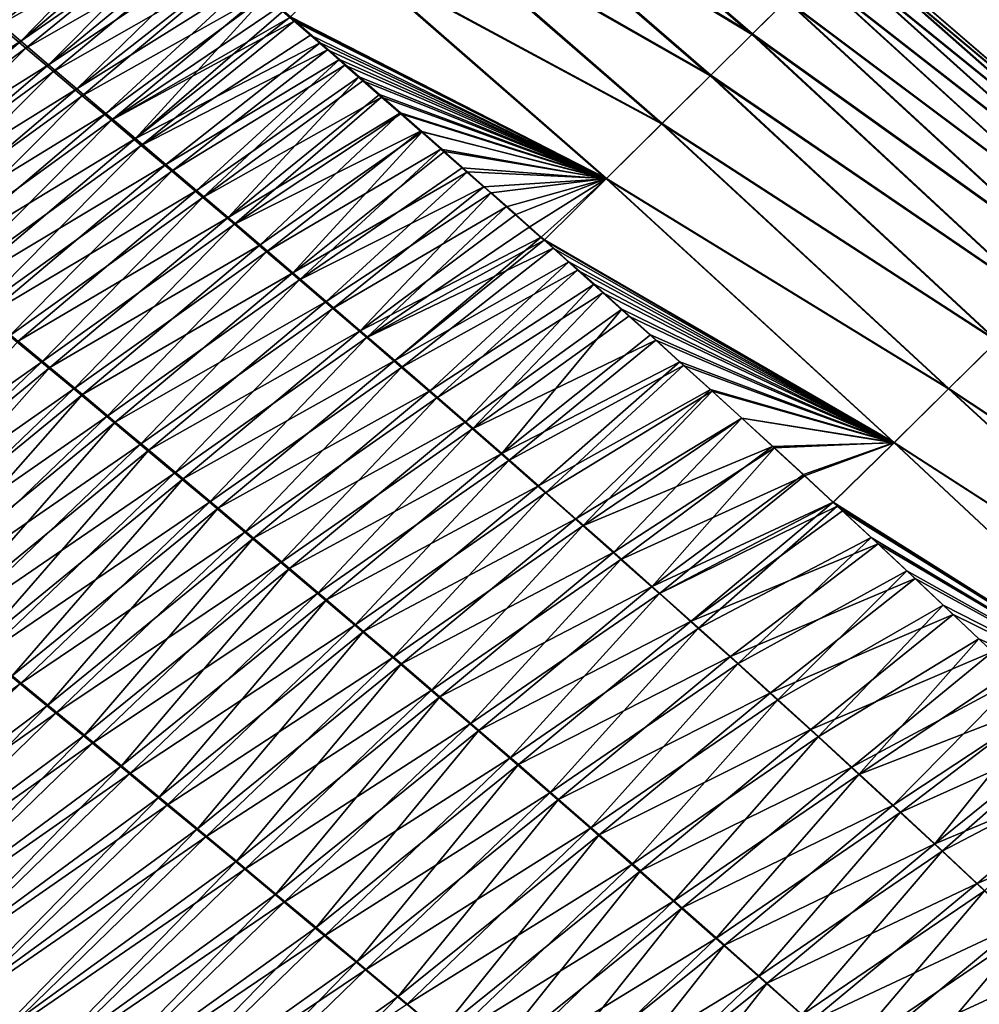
# Model space of a CAD drawing. Header units: metres. Extents: x -42 to 163, y -93 to 90.
# Tile 100 of 232: x 72.38 to 77.83, y -38.64 to -33.03. Entities that reach past the tile are written whole.
import ezdxf

# ---------------------------------------------------------------- set-up
doc = ezdxf.new("R2010")
doc.units = ezdxf.units.M
doc.layers.add('solid_500770_SW0001', color=7, linetype='CONTINUOUS')

msp = doc.modelspace()

# ---------------------------------------------------------------- linework, layer by layer
at = {"layer": 'solid_500770_SW0001'}
for points in [[(76.540092, -33.11866, -5.67405), (74.847198, -32.093609, -6.518598), (75.080879, -31.860708, -5.473332)], [(76.544174, -33.11459, 5.652946), (75.086052, -31.855543, 5.447263), (74.852394, -32.088417, 6.497622)], [(76.735359, -32.924694, -4.568321), (76.540092, -33.11866, -5.67405), (75.080879, -31.860708, -5.473332)], [(76.544174, -33.11459, 5.652946), (76.739166, -32.920906, 4.541976), (75.086052, -31.855543, 5.447263)], [(76.303719, -33.353363, -6.760205), (74.574158, -32.365673, -7.541113), (74.847198, -32.093609, -6.518598)], [(76.307579, -33.349518, 6.74419), (74.852394, -32.088417, 6.497622), (74.578918, -32.360924, 7.524781)], [(76.540092, -33.11866, -5.67405), (76.303719, -33.353363, -6.760205), (74.847198, -32.093609, -6.518598)], [(76.307579, -33.349518, 6.74419), (76.544174, -33.11459, 5.652946), (74.852394, -32.088417, 6.497622)], [(73.151825, -32.363026, -9.344139), (72.256966, -33.065948, -11.092227), (72.105354, -32.938511, -11.061831)], [(72.230705, -33.026611, 11.066663), (72.38427, -33.157475, 11.100199), (73.161102, -32.359577, 9.329324)], [(73.151825, -32.363026, -9.344139), (73.289993, -32.482124, -9.371716), (72.256966, -33.065948, -11.092227)], [(72.38427, -33.157475, 11.100199), (73.241562, -32.429676, 9.346377), (73.161102, -32.359577, 9.329324)], [(76.027428, -33.627575, -7.8238), (74.26297, -32.675667, -8.537863), (74.574158, -32.365673, -7.541113)], [(76.030624, -33.624386, 7.812416), (74.578918, -32.360924, 7.524781), (74.267067, -32.671585, 8.525677)], [(76.303719, -33.353363, -6.760205), (76.027428, -33.627575, -7.8238), (74.574158, -32.365673, -7.541113)], [(76.030624, -33.624386, 7.812416), (76.307579, -33.349518, 6.74419), (74.578918, -32.360924, 7.524781)], [(72.38427, -33.157475, 11.100199), (73.324562, -32.501949, 9.364159), (73.241562, -32.429676, 9.346377)], [(73.289993, -32.482124, -9.371716), (72.412193, -33.196472, -11.124292), (72.256966, -33.065948, -11.092227)], [(73.289993, -32.482124, -9.371716), (73.43766, -32.609554, -9.402103), (72.412193, -33.196472, -11.124292)], [(72.38427, -33.157475, 11.100199), (72.541611, -33.291336, 11.135146), (73.324562, -32.501949, 9.364159)], [(72.541611, -33.291336, 11.135146), (73.41008, -32.576408, 9.382712), (73.324562, -32.501949, 9.364159)], [(72.541611, -33.291336, 11.135146), (73.498169, -32.653072, 9.402001), (73.41008, -32.576408, 9.382712)], [(78.735344, -34.070965, -1.730806), (76.998444, -32.663273, -2.310911), (77.065147, -32.596966, -1.166965)], [(78.737419, -34.068874, 1.696925), (77.066833, -32.595268, 1.131027), (77.001213, -32.660503, 2.276913)], [(78.776733, -34.029961, -0.589436), (77.065147, -32.596966, -1.166965), (77.088081, -32.574158, -0.018293)], [(78.776733, -34.029961, -0.589436), (78.735344, -34.070965, -1.730806), (77.065147, -32.596966, -1.166965)], [(78.777534, -34.029152, 0.554312), (77.088081, -32.574158, -0.018293), (77.066833, -32.595268, 1.131027)], [(78.737419, -34.068874, 1.696925), (78.777534, -34.029152, 0.554312), (77.066833, -32.595268, 1.131027)], [(78.777534, -34.029152, 0.554312), (78.776733, -34.029961, -0.589436), (77.088081, -32.574158, -0.018293)], [(73.43766, -32.609554, -9.402103), (72.571022, -33.330097, -11.158016), (72.412193, -33.196472, -11.124292)], [(72.541611, -33.291336, 11.135146), (72.70269, -33.428238, 11.171543), (73.498169, -32.653072, 9.402001)], [(73.43766, -32.609554, -9.402103), (73.594406, -32.744926, -9.435224), (72.571022, -33.330097, -11.158016)], [(72.70269, -33.428238, 11.171543), (73.588951, -32.732063, 9.4221), (73.498169, -32.653072, 9.402001)], [(75.712395, -33.94006, -8.861853), (73.914703, -33.022148, -9.505776), (74.26297, -32.675667, -8.537863)], [(75.714737, -33.937725, 8.854581), (74.267067, -32.671585, 8.525677), (73.917755, -33.018356, 9.496984)], [(76.027428, -33.627575, -7.8238), (75.712395, -33.94006, -8.861853), (74.26297, -32.675667, -8.537863)], [(75.714737, -33.937725, 8.854581), (76.030624, -33.624386, 7.812416), (74.267067, -32.671585, 8.525677)], [(78.653694, -34.151794, -2.866284), (76.888374, -32.772655, -3.446054), (76.998444, -32.663273, -2.310911)], [(78.656509, -34.148991, 2.834874), (77.001213, -32.660503, 2.276913), (76.891747, -32.769295, 3.415264)], [(78.735344, -34.070965, -1.730806), (78.653694, -34.151794, -2.866284), (76.998444, -32.663273, -2.310911)], [(78.656509, -34.148991, 2.834874), (78.737419, -34.068874, 1.696925), (77.001213, -32.660503, 2.276913)], [(73.594406, -32.744926, -9.435224), (72.733444, -33.466846, -11.193388), (72.571022, -33.330097, -11.158016)], [(72.70269, -33.428238, 11.171543), (73.682549, -32.813541, 9.443116), (73.588951, -32.732063, 9.4221)], [(73.594406, -32.744926, -9.435224), (73.76107, -32.889088, -9.471493), (72.733444, -33.466846, -11.193388)], [(72.70269, -33.428238, 11.171543), (72.867477, -33.568222, 11.209433), (73.682549, -32.813541, 9.443116)], [(72.867477, -33.568222, 11.209433), (73.779007, -32.897526, 9.465025), (73.682549, -32.813541, 9.443116)], [(78.53215, -34.272095, -3.992358), (76.735359, -32.924694, -4.568321), (76.888374, -32.772655, -3.446054)], [(78.535378, -34.26889, 3.964607), (76.891747, -32.769295, 3.415264), (76.739166, -32.920906, 4.541976)], [(78.653694, -34.151794, -2.866284), (78.53215, -34.272095, -3.992358), (76.888374, -32.772655, -3.446054)], [(78.535378, -34.26889, 3.964607), (78.656509, -34.148991, 2.834874), (76.891747, -32.769295, 3.415264)], [(73.76107, -32.889088, -9.471493), (72.899445, -33.606747, -11.230421), (72.733444, -33.466846, -11.193388)], [(72.867477, -33.568222, 11.209433), (73.035927, -33.711327, 11.248863), (73.779007, -32.897526, 9.465025)], [(73.76107, -32.889088, -9.471493), (73.848251, -32.964561, -9.490833), (72.899445, -33.606747, -11.230421)], [(73.035927, -33.711327, 11.248863), (73.87841, -32.984081, 9.487857), (73.779007, -32.897526, 9.465025)], [(78.371078, -34.431458, -5.105582), (76.540092, -33.11866, -5.67405), (76.735359, -32.924694, -4.568321)], [(78.374626, -34.427933, 5.082575), (76.739166, -32.920906, 4.541976), (76.544174, -33.11459, 5.652946)], [(78.53215, -34.272095, -3.992358), (78.371078, -34.431458, -5.105582), (76.735359, -32.924694, -4.568321)], [(78.374626, -34.427933, 5.082575), (78.535378, -34.26889, 3.964607), (76.739166, -32.920906, 4.541976)], [(73.848251, -32.964561, -9.490833), (73.914703, -33.022148, -9.505776), (72.899445, -33.606747, -11.230421)], [(73.035927, -33.711327, 11.248863), (73.917755, -33.018356, 9.496984), (73.87841, -32.984081, 9.487857)], [(71.214531, -33.898602, 12.682068), (72.38427, -33.157475, 11.100199), (72.230705, -33.026611, 11.066663)], [(73.914703, -33.022148, -9.505776), (73.938255, -33.042572, -9.51112), (72.899445, -33.606747, -11.230421)], [(73.938255, -33.042572, -9.51112), (73.068977, -33.749825, -11.269152), (72.899445, -33.606747, -11.230421)], [(73.035927, -33.711327, 11.248863), (74.086571, -33.1656, 9.536763), (73.917755, -33.018356, 9.496984)], [(73.938255, -33.042572, -9.51112), (74.031265, -33.123318, -9.532451), (73.068977, -33.749825, -11.269152)], [(75.712395, -33.94006, -8.861853), (73.938255, -33.042572, -9.51112), (73.914703, -33.022148, -9.505776)], [(75.714737, -33.937725, 8.854581), (73.917755, -33.018356, 9.496984), (74.086571, -33.1656, 9.536763)], [(75.712395, -33.94006, -8.861853), (74.031265, -33.123318, -9.532451), (73.938255, -33.042572, -9.51112)], [(72.256966, -33.065948, -11.092227), (72.412193, -33.196472, -11.124292), (71.317039, -34.002998, -12.722619)], [(71.214531, -33.898602, 12.682068), (71.367905, -34.027195, 12.716446), (72.38427, -33.157475, 11.100199)], [(71.367905, -34.027195, 12.716446), (72.541611, -33.291336, 11.135146), (72.38427, -33.157475, 11.100199)], [(74.031265, -33.123318, -9.532451), (74.127258, -33.206722, -9.554757), (73.068977, -33.749825, -11.269152)], [(75.712395, -33.94006, -8.861853), (74.127258, -33.206722, -9.554757), (74.031265, -33.123318, -9.532451)], [(78.171265, -34.629047, -6.203092), (76.303719, -33.353363, -6.760205), (76.540092, -33.11866, -5.67405)], [(78.174835, -34.625488, 6.18523), (76.544174, -33.11459, 5.652946), (76.307579, -33.349518, 6.74419)], [(78.371078, -34.431458, -5.105582), (78.171265, -34.629047, -6.203092), (76.540092, -33.11866, -5.67405)], [(78.174835, -34.625488, 6.18523), (78.374626, -34.427933, 5.082575), (76.544174, -33.11459, 5.652946)], [(72.412193, -33.196472, -11.124292), (71.474892, -34.133308, -12.756686), (71.317039, -34.002998, -12.722619)], [(72.412193, -33.196472, -11.124292), (72.571022, -33.330097, -11.158016), (71.474892, -34.133308, -12.756686)], [(73.035927, -33.711327, 11.248863), (73.207993, -33.857586, 11.289885), (74.086571, -33.1656, 9.536763)], [(74.127258, -33.206722, -9.554757), (73.24202, -33.896118, -11.309612), (73.068977, -33.749825, -11.269152)], [(73.207993, -33.857586, 11.289885), (74.195473, -33.260662, 9.56284), (74.086571, -33.1656, 9.536763)], [(74.127258, -33.206722, -9.554757), (74.226395, -33.292973, -9.578146), (73.24202, -33.896118, -11.309612)], [(74.195473, -33.260662, 9.56284), (75.714737, -33.937725, 8.854581), (74.086571, -33.1656, 9.536763)], [(75.712395, -33.94006, -8.861853), (74.226395, -33.292973, -9.578146), (74.127258, -33.206722, -9.554757)], [(73.207993, -33.857586, 11.289885), (73.383652, -34.007046, 11.332545), (74.195473, -33.260662, 9.56284)], [(73.383652, -34.007046, 11.332545), (74.307762, -33.358807, 9.590145), (74.195473, -33.260662, 9.56284)], [(74.195473, -33.260662, 9.56284), (74.307762, -33.358807, 9.590145), (75.714737, -33.937725, 8.854581)], [(71.367905, -34.027195, 12.716446), (71.525246, -34.158787, 12.752224), (72.541611, -33.291336, 11.135146)], [(71.525246, -34.158787, 12.752224), (72.70269, -33.428238, 11.171543), (72.541611, -33.291336, 11.135146)], [(74.226395, -33.292973, -9.578146), (73.418549, -34.045654, -11.35184), (73.24202, -33.896118, -11.309612)], [(74.226395, -33.292973, -9.578146), (74.32885, -33.382275, -9.602745), (73.418549, -34.045654, -11.35184)], [(75.712395, -33.94006, -8.861853), (74.32885, -33.382275, -9.602745), (74.226395, -33.292973, -9.578146)], [(72.571022, -33.330097, -11.158016), (71.636543, -34.266777, -12.792374), (71.474892, -34.133308, -12.756686)], [(72.571022, -33.330097, -11.158016), (72.733444, -33.466846, -11.193388), (71.636543, -34.266777, -12.792374)], [(73.383652, -34.007046, 11.332545), (73.562843, -34.159737, 11.376896), (74.307762, -33.358807, 9.590145)], [(74.32885, -33.382275, -9.602745), (74.434731, -33.474663, -9.628498), (73.418549, -34.045654, -11.35184)], [(73.562843, -34.159737, 11.376896), (74.423576, -33.460232, 9.618819), (74.307762, -33.358807, 9.590145)], [(74.307762, -33.358807, 9.590145), (74.423576, -33.460232, 9.618819), (75.714737, -33.937725, 8.854581)], [(75.712395, -33.94006, -8.861853), (74.434731, -33.474663, -9.628498), (74.32885, -33.382275, -9.602745)], [(77.933678, -34.863827, -7.282332), (76.027428, -33.627575, -7.8238), (76.303719, -33.353363, -6.760205)], [(77.93679, -34.860722, 7.269318), (76.307579, -33.349518, 6.74419), (76.030624, -33.624386, 7.812416)], [(78.171265, -34.629047, -6.203092), (77.933678, -34.863827, -7.282332), (76.303719, -33.353363, -6.760205)], [(77.93679, -34.860722, 7.269318), (78.174835, -34.625488, 6.18523), (76.307579, -33.349518, 6.74419)], [(71.525246, -34.158787, 12.752224), (71.686501, -34.293411, 12.789423), (72.70269, -33.428238, 11.171543)], [(71.686501, -34.293411, 12.789423), (72.867477, -33.568222, 11.209433), (72.70269, -33.428238, 11.171543)], [(72.733444, -33.466846, -11.193388), (71.801979, -34.403412, -12.829667), (71.636543, -34.266777, -12.792374)], [(72.733444, -33.466846, -11.193388), (72.899445, -33.606747, -11.230421), (71.801979, -34.403412, -12.829667)], [(74.434731, -33.474663, -9.628498), (73.598518, -34.198467, -11.395868), (73.418549, -34.045654, -11.35184)], [(73.562843, -34.159737, 11.376896), (74.542961, -33.564884, 9.64876), (74.423576, -33.460232, 9.618819)], [(74.434731, -33.474663, -9.628498), (74.54406, -33.570194, -9.655477), (73.598518, -34.198467, -11.395868)], [(74.423576, -33.460232, 9.618819), (74.542961, -33.564884, 9.64876), (75.714737, -33.937725, 8.854581)], [(75.712395, -33.94006, -8.861853), (74.54406, -33.570194, -9.655477), (74.434731, -33.474663, -9.628498)], [(71.686501, -34.293411, 12.789423), (71.851631, -34.431099, 12.828067), (72.867477, -33.568222, 11.209433)], [(71.851631, -34.431099, 12.828067), (73.035927, -33.711327, 11.248863), (72.867477, -33.568222, 11.209433)], [(73.562843, -34.159737, 11.376896), (73.745537, -34.315708, 11.422986), (74.542961, -33.564884, 9.64876)], [(74.54406, -33.570194, -9.655477), (74.656853, -33.668987, -9.683839), (73.598518, -34.198467, -11.395868)], [(73.745537, -34.315708, 11.422986), (74.666061, -33.672974, 9.680123), (74.542961, -33.564884, 9.64876)], [(74.542961, -33.564884, 9.64876), (74.666061, -33.672974, 9.680123), (75.714737, -33.937725, 8.854581)], [(75.712395, -33.94006, -8.861853), (74.656853, -33.668987, -9.683839), (74.54406, -33.570194, -9.655477)], [(72.899445, -33.606747, -11.230421), (71.971176, -34.543243, -12.868576), (71.801979, -34.403412, -12.829667)], [(72.899445, -33.606747, -11.230421), (73.068977, -33.749825, -11.269152), (71.971176, -34.543243, -12.868576)], [(77.659309, -35.134739, -8.34075), (75.712395, -33.94006, -8.861853), (76.027428, -33.627575, -7.8238)], [(77.661644, -35.132412, 8.33215), (76.030624, -33.624386, 7.812416), (75.714737, -33.937725, 8.854581)], [(77.933678, -34.863827, -7.282332), (77.659309, -35.134739, -8.34075), (76.027428, -33.627575, -7.8238)], [(77.661644, -35.132412, 8.33215), (77.93679, -34.860722, 7.269318), (76.030624, -33.624386, 7.812416)], [(71.851631, -34.431099, 12.828067), (72.020599, -34.571888, 12.86818), (73.035927, -33.711327, 11.248863)], [(72.020599, -34.571888, 12.86818), (73.207993, -33.857586, 11.289885), (73.035927, -33.711327, 11.248863)], [(74.656853, -33.668987, -9.683839), (73.781906, -34.354591, -11.441732), (73.598518, -34.198467, -11.395868)], [(73.745537, -34.315708, 11.422986), (73.931694, -34.474987, 11.470864), (74.666061, -33.672974, 9.680123)], [(74.656853, -33.668987, -9.683839), (74.773186, -33.771103, -9.713613), (73.781906, -34.354591, -11.441732)], [(73.931694, -34.474987, 11.470864), (74.79306, -33.784771, 9.713124), (74.666061, -33.672974, 9.680123)], [(75.712395, -33.94006, -8.861853), (74.773186, -33.771103, -9.713613), (74.656853, -33.668987, -9.683839)], [(74.666061, -33.672974, 9.680123), (74.79306, -33.784771, 9.713124), (75.714737, -33.937725, 8.854581)], [(73.068977, -33.749825, -11.269152), (72.144104, -34.686291, -12.909114), (71.971176, -34.543243, -12.868576)], [(73.068977, -33.749825, -11.269152), (73.24202, -33.896118, -11.309612), (72.144104, -34.686291, -12.909114)], [(74.773186, -33.771103, -9.713613), (73.968674, -34.514053, -11.489468), (73.781906, -34.354591, -11.441732)], [(74.773186, -33.771103, -9.713613), (74.893173, -33.876602, -9.744769), (73.968674, -34.514053, -11.489468)], [(75.712395, -33.94006, -8.861853), (74.893173, -33.876602, -9.744769), (74.773186, -33.771103, -9.713613)], [(73.931694, -34.474987, 11.470864), (74.924019, -33.900272, 9.747688), (74.79306, -33.784771, 9.713124)], [(74.79306, -33.784771, 9.713124), (74.924019, -33.900272, 9.747688), (75.714737, -33.937725, 8.854581)], [(72.020599, -34.571888, 12.86818), (72.193359, -34.715805, 12.909793), (73.207993, -33.857586, 11.289885)], [(72.193359, -34.715805, 12.909793), (73.383652, -34.007046, 11.332545), (73.207993, -33.857586, 11.289885)], [(74.893173, -33.876602, -9.744769), (75.016846, -33.985638, -9.777489), (73.968674, -34.514053, -11.489468)], [(75.712395, -33.94006, -8.861853), (75.016846, -33.985638, -9.777489), (74.893173, -33.876602, -9.744769)], [(73.24202, -33.896118, -11.309612), (72.320732, -34.832584, -12.951297), (72.144104, -34.686291, -12.909114)], [(73.24202, -33.896118, -11.309612), (73.418549, -34.045654, -11.35184), (72.320732, -34.832584, -12.951297)], [(73.931694, -34.474987, 11.470864), (74.121277, -34.637623, 11.52058), (74.924019, -33.900272, 9.747688)], [(74.121277, -34.637623, 11.52058), (75.059059, -34.019611, 9.783895), (74.924019, -33.900272, 9.747688)], [(74.924019, -33.900272, 9.747688), (75.059059, -34.019611, 9.783895), (75.714737, -33.937725, 8.854581)], [(75.712395, -33.94006, -8.861853), (75.144257, -34.098305, -9.81189), (75.016846, -33.985638, -9.777489)], [(75.059059, -34.019611, 9.783895), (75.198387, -34.143108, 9.822018), (75.714737, -33.937725, 8.854581)], [(75.712395, -33.94006, -8.861853), (75.275467, -34.214584, -9.847861), (75.144257, -34.098305, -9.81189)], [(75.198387, -34.143108, 9.822018), (75.34214, -34.270912, 9.862123), (75.714737, -33.937725, 8.854581)], [(75.712395, -33.94006, -8.861853), (75.359558, -34.289261, -9.871245), (75.275467, -34.214584, -9.847861)], [(75.34214, -34.270912, 9.862123), (75.361031, -34.287724, 9.867434), (75.714737, -33.937725, 8.854581)], [(77.349136, -35.440739, -9.375793), (75.359558, -34.289261, -9.871245), (75.712395, -33.94006, -8.861853)], [(77.350578, -35.439293, 9.371111), (75.714737, -33.937725, 8.854581), (75.361031, -34.287724, 9.867434)], [(77.659309, -35.134739, -8.34075), (77.349136, -35.440739, -9.375793), (75.712395, -33.94006, -8.861853)], [(77.350578, -35.439293, 9.371111), (77.661644, -35.132412, 8.33215), (75.714737, -33.937725, 8.854581)], [(75.016846, -33.985638, -9.777489), (74.158806, -34.676891, -11.539109), (73.968674, -34.514053, -11.489468)], [(75.016846, -33.985638, -9.777489), (75.144257, -34.098305, -9.81189), (74.158806, -34.676891, -11.539109)], [(72.193359, -34.715805, 12.909793), (72.369888, -34.862888, 12.952929), (73.383652, -34.007046, 11.332545)], [(73.418549, -34.045654, -11.35184), (72.50103, -34.982143, -12.995136), (72.320732, -34.832584, -12.951297)], [(72.369888, -34.862888, 12.952929), (73.562843, -34.159737, 11.376896), (73.383652, -34.007046, 11.332545)], [(73.418549, -34.045654, -11.35184), (73.598518, -34.198467, -11.395868), (72.50103, -34.982143, -12.995136)], [(74.121277, -34.637623, 11.52058), (74.31424, -34.803646, 11.572185), (75.059059, -34.019611, 9.783895)], [(74.31424, -34.803646, 11.572185), (75.198387, -34.143108, 9.822018), (75.059059, -34.019611, 9.783895)], [(75.144257, -34.098305, -9.81189), (74.352249, -34.843136, -11.590693), (74.158806, -34.676891, -11.539109)], [(75.144257, -34.098305, -9.81189), (75.275467, -34.214584, -9.847861), (74.352249, -34.843136, -11.590693)], [(72.369888, -34.862888, 12.952929), (72.550133, -35.013168, 12.997618), (73.562843, -34.159737, 11.376896)], [(72.550133, -35.013168, 12.997618), (73.745537, -34.315708, 11.422986), (73.562843, -34.159737, 11.376896)], [(74.31424, -34.803646, 11.572185), (75.34214, -34.270912, 9.862123), (75.198387, -34.143108, 9.822018)], [(73.598518, -34.198467, -11.395868), (72.684967, -35.134998, -13.040648), (72.50103, -34.982143, -12.995136)], [(73.598518, -34.198467, -11.395868), (73.781906, -34.354591, -11.441732), (72.684967, -35.134998, -13.040648)], [(75.275467, -34.214584, -9.847861), (75.359558, -34.289261, -9.871245), (74.352249, -34.843136, -11.590693)], [(74.31424, -34.803646, 11.572185), (74.510536, -34.973103, 11.625726), (75.34214, -34.270912, 9.862123)], [(74.510536, -34.973103, 11.625726), (75.361031, -34.287724, 9.867434), (75.34214, -34.270912, 9.862123)], [(72.550133, -35.013168, 12.997618), (72.734062, -35.166676, 13.043885), (73.745537, -34.315708, 11.422986)], [(72.734062, -35.166676, 13.043885), (73.931694, -34.474987, 11.470864), (73.745537, -34.315708, 11.422986)], [(75.359558, -34.289261, -9.871245), (75.410698, -34.334755, -9.885611), (74.352249, -34.843136, -11.590693)], [(74.510536, -34.973103, 11.625726), (75.50013, -34.411701, 9.906914), (75.361031, -34.287724, 9.867434)], [(77.349136, -35.440739, -9.375793), (75.410698, -34.334755, -9.885611), (75.359558, -34.289261, -9.871245)], [(77.350578, -35.439293, 9.371111), (75.361031, -34.287724, 9.867434), (75.50013, -34.411701, 9.906914)], [(73.781906, -34.354591, -11.441732), (72.87252, -35.291172, -13.087846), (72.684967, -35.134998, -13.040648)], [(73.781906, -34.354591, -11.441732), (73.968674, -34.514053, -11.489468), (72.87252, -35.291172, -13.087846)], [(75.410698, -34.334755, -9.885611), (74.548988, -35.012814, -11.644251), (74.352249, -34.843136, -11.590693)], [(75.410698, -34.334755, -9.885611), (75.550163, -34.459133, -9.925379), (74.548988, -35.012814, -11.644251)], [(77.349136, -35.440739, -9.375793), (75.550163, -34.459133, -9.925379), (75.410698, -34.334755, -9.885611)], [(74.510536, -34.973103, 11.625726), (74.710144, -35.146027, 11.681253), (75.50013, -34.411701, 9.906914)], [(74.710144, -35.146027, 11.681253), (75.643372, -34.539787, 9.948377), (75.50013, -34.411701, 9.906914)], [(75.643372, -34.539787, 9.948377), (77.350578, -35.439293, 9.371111), (75.50013, -34.411701, 9.906914)], [(72.734062, -35.166676, 13.043885), (72.921631, -35.323448, 13.091757), (73.931694, -34.474987, 11.470864)], [(72.921631, -35.323448, 13.091757), (74.121277, -34.637623, 11.52058), (73.931694, -34.474987, 11.470864)], [(75.550163, -34.459133, -9.925379), (74.748993, -35.185963, -11.69982), (74.548988, -35.012814, -11.644251)], [(75.550163, -34.459133, -9.925379), (75.693848, -34.587608, -9.967004), (74.748993, -35.185963, -11.69982)], [(77.349136, -35.440739, -9.375793), (75.693848, -34.587608, -9.967004), (75.550163, -34.459133, -9.925379)], [(73.968674, -34.514053, -11.489468), (73.063652, -35.450691, -13.136744), (72.87252, -35.291172, -13.087846)], [(73.968674, -34.514053, -11.489468), (74.158806, -34.676891, -11.539109), (73.063652, -35.450691, -13.136744)], [(74.710144, -35.146027, 11.681253), (74.91301, -35.322456, 11.738822), (75.643372, -34.539787, 9.948377)], [(74.91301, -35.322456, 11.738822), (75.801254, -34.681534, 9.995113), (75.643372, -34.539787, 9.948377)], [(75.643372, -34.539787, 9.948377), (75.801254, -34.681534, 9.995113), (77.350578, -35.439293, 9.371111)], [(75.693848, -34.587608, -9.967004), (74.952209, -35.36261, -11.757445), (74.748993, -35.185963, -11.69982)], [(75.693848, -34.587608, -9.967004), (75.84198, -34.720448, -10.01067), (74.952209, -35.36261, -11.757445)], [(77.349136, -35.440739, -9.375793), (75.84198, -34.720448, -10.01067), (75.693848, -34.587608, -9.967004)], [(72.921631, -35.323448, 13.091757), (73.112808, -35.483517, 13.141262), (74.121277, -34.637623, 11.52058)], [(73.112808, -35.483517, 13.141262), (74.31424, -34.803646, 11.572185), (74.121277, -34.637623, 11.52058)], [(74.158806, -34.676891, -11.539109), (73.258347, -35.613579, -13.187356), (73.063652, -35.450691, -13.136744)], [(74.158806, -34.676891, -11.539109), (74.352249, -34.843136, -11.590693), (73.258347, -35.613579, -13.187356)], [(74.91301, -35.322456, 11.738822), (75.11908, -35.502422, 11.798497), (75.801254, -34.681534, 9.995113)], [(75.84198, -34.720448, -10.01067), (75.994919, -34.858189, -10.056797), (74.952209, -35.36261, -11.757445)], [(75.11908, -35.502422, 11.798497), (75.964127, -34.828167, 10.044119), (75.801254, -34.681534, 9.995113)], [(75.801254, -34.681534, 9.995113), (75.964127, -34.828167, 10.044119), (77.350578, -35.439293, 9.371111)], [(77.349136, -35.440739, -9.375793), (75.994919, -34.858189, -10.056797), (75.84198, -34.720448, -10.01067)], [(72.320732, -34.832584, -12.951297), (72.50103, -34.982143, -12.995136), (71.234375, -35.875778, -14.408498)], [(73.112808, -35.483517, 13.141262), (73.307556, -35.646915, 13.192427), (74.31424, -34.803646, 11.572185)], [(73.307556, -35.646915, 13.192427), (74.510536, -34.973103, 11.625726), (74.31424, -34.803646, 11.572185)], [(75.11908, -35.502422, 11.798497), (76.132179, -34.980057, 10.095758), (75.964127, -34.828167, 10.044119)], [(75.964127, -34.828167, 10.044119), (76.132179, -34.980057, 10.095758), (77.350578, -35.439293, 9.371111)], [(71.375008, -35.97921, 14.433695), (72.550133, -35.013168, 12.997618), (72.369888, -34.862888, 12.952929)], [(74.352249, -34.843136, -11.590693), (73.456558, -35.779861, -13.239697), (73.258347, -35.613579, -13.187356)], [(74.352249, -34.843136, -11.590693), (74.548988, -35.012814, -11.644251), (73.456558, -35.779861, -13.239697)], [(75.994919, -34.858189, -10.056797), (75.1586, -35.542782, -11.817195), (74.952209, -35.36261, -11.757445)], [(75.994919, -34.858189, -10.056797), (76.152809, -35.00095, -10.10543), (75.1586, -35.542782, -11.817195)], [(77.349136, -35.440739, -9.375793), (76.152809, -35.00095, -10.10543), (75.994919, -34.858189, -10.056797)], [(79.809662, -36.558601, -7.774377), (77.659309, -35.134739, -8.34075), (77.933678, -34.863827, -7.282332)], [(79.812515, -36.555763, 7.762072), (77.93679, -34.860722, 7.269318), (77.661644, -35.132412, 8.33215)], [(72.50103, -34.982143, -12.995136), (71.415886, -36.0238, -14.452744), (71.234375, -35.875778, -14.408498)], [(72.50103, -34.982143, -12.995136), (72.684967, -35.134998, -13.040648), (71.415886, -36.0238, -14.452744)], [(73.307556, -35.646915, 13.192427), (73.505821, -35.813675, 13.245276), (74.510536, -34.973103, 11.625726)], [(73.505821, -35.813675, 13.245276), (74.710144, -35.146027, 11.681253), (74.510536, -34.973103, 11.625726)], [(75.11908, -35.502422, 11.798497), (75.3283, -35.685947, 11.860351), (76.132179, -34.980057, 10.095758)], [(76.152809, -35.00095, -10.10543), (75.368111, -35.726513, -11.879138), (75.1586, -35.542782, -11.817195)], [(75.3283, -35.685947, 11.860351), (76.305641, -35.137653, 10.150479), (76.132179, -34.980057, 10.095758)], [(76.152809, -35.00095, -10.10543), (76.315681, -35.148693, -10.156462), (75.368111, -35.726513, -11.879138)], [(76.132179, -34.980057, 10.095758), (76.305641, -35.137653, 10.150479), (77.350578, -35.439293, 9.371111)], [(77.349136, -35.440739, -9.375793), (76.315681, -35.148693, -10.156462), (76.152809, -35.00095, -10.10543)], [(71.375008, -35.97921, 14.433695), (71.559433, -36.130383, 14.479636), (72.550133, -35.013168, 12.997618)], [(71.559433, -36.130383, 14.479636), (72.734062, -35.166676, 13.043885), (72.550133, -35.013168, 12.997618)], [(74.548988, -35.012814, -11.644251), (73.658272, -35.949562, -13.293779), (73.456558, -35.779861, -13.239697)], [(74.548988, -35.012814, -11.644251), (74.748993, -35.185963, -11.69982), (73.658272, -35.949562, -13.293779)], [(72.684967, -35.134998, -13.040648), (71.601189, -36.175034, -14.498502), (71.415886, -36.0238, -14.452744)], [(71.559433, -36.130383, 14.479636), (71.747711, -36.284744, 14.527025), (72.734062, -35.166676, 13.043885)], [(72.684967, -35.134998, -13.040648), (72.87252, -35.291172, -13.087846), (71.601189, -36.175034, -14.498502)], [(71.747711, -36.284744, 14.527025), (72.921631, -35.323448, 13.091757), (72.734062, -35.166676, 13.043885)], [(73.505821, -35.813675, 13.245276), (73.707588, -35.983826, 13.29984), (74.710144, -35.146027, 11.681253)], [(73.707588, -35.983826, 13.29984), (74.91301, -35.322456, 11.738822), (74.710144, -35.146027, 11.681253)], [(75.3283, -35.685947, 11.860351), (75.540619, -35.873066, 11.924453), (76.305641, -35.137653, 10.150479)], [(76.315681, -35.148693, -10.156462), (75.580673, -35.913822, -11.943345), (75.368111, -35.726513, -11.879138)], [(75.540619, -35.873066, 11.924453), (76.484634, -35.3009, 10.208061), (76.305641, -35.137653, 10.150479)], [(76.315681, -35.148693, -10.156462), (76.4841, -35.302185, -10.210477), (75.580673, -35.913822, -11.943345)], [(76.305641, -35.137653, 10.150479), (76.484634, -35.3009, 10.208061), (77.350578, -35.439293, 9.371111)], [(77.349136, -35.440739, -9.375793), (76.4841, -35.302185, -10.210477), (76.315681, -35.148693, -10.156462)], [(79.520355, -36.842579, -8.906228), (77.349136, -35.440739, -9.375793), (77.659309, -35.134739, -8.34075)], [(79.522369, -36.840576, 8.898505), (77.661644, -35.132412, 8.33215), (77.350578, -35.439293, 9.371111)], [(79.809662, -36.558601, -7.774377), (79.520355, -36.842579, -8.906228), (77.659309, -35.134739, -8.34075)], [(79.522369, -36.840576, 8.898505), (79.812515, -36.555763, 7.762072), (77.661644, -35.132412, 8.33215)], [(74.748993, -35.185963, -11.69982), (73.863441, -36.122711, -13.349621), (73.658272, -35.949562, -13.293779)], [(74.748993, -35.185963, -11.69982), (74.952209, -35.36261, -11.757445), (73.863441, -36.122711, -13.349621)], [(72.87252, -35.291172, -13.087846), (71.790253, -36.329498, -14.545767), (71.601189, -36.175034, -14.498502)], [(71.747711, -36.284744, 14.527025), (71.939804, -36.442318, 14.575869), (72.921631, -35.323448, 13.091757)], [(72.87252, -35.291172, -13.087846), (73.063652, -35.450691, -13.136744), (71.790253, -36.329498, -14.545767)], [(71.939804, -36.442318, 14.575869), (73.112808, -35.483517, 13.141262), (72.921631, -35.323448, 13.091757)], [(73.707588, -35.983826, 13.29984), (73.912796, -36.157406, 13.356148), (74.91301, -35.322456, 11.738822)], [(73.912796, -36.157406, 13.356148), (75.11908, -35.502422, 11.798497), (74.91301, -35.322456, 11.738822)], [(75.540619, -35.873066, 11.924453), (75.755981, -36.063801, 11.990876), (76.484634, -35.3009, 10.208061)], [(76.4841, -35.302185, -10.210477), (76.658684, -35.462162, -10.267941), (75.580673, -35.913822, -11.943345)], [(75.755981, -36.063801, 11.990876), (76.669327, -35.47007, 10.268742), (76.484634, -35.3009, 10.208061)], [(77.349136, -35.440739, -9.375793), (76.658684, -35.462162, -10.267941), (76.4841, -35.302185, -10.210477)], [(76.484634, -35.3009, 10.208061), (76.669327, -35.47007, 10.268742), (77.350578, -35.439293, 9.371111)], [(74.952209, -35.36261, -11.757445), (74.072037, -36.299324, -13.407261), (73.863441, -36.122711, -13.349621)], [(74.952209, -35.36261, -11.757445), (75.1586, -35.542782, -11.817195), (74.072037, -36.299324, -13.407261)], [(73.063652, -35.450691, -13.136744), (71.983063, -36.487206, -14.594536), (71.790253, -36.329498, -14.545767)], [(73.063652, -35.450691, -13.136744), (73.258347, -35.613579, -13.187356), (71.983063, -36.487206, -14.594536)], [(77.349136, -35.440739, -9.375793), (76.839691, -35.628666, -10.328606), (76.658684, -35.462162, -10.267941)], [(76.669327, -35.47007, 10.268742), (76.834381, -35.622093, 10.324366), (77.350578, -35.439293, 9.371111)], [(76.834381, -35.622093, 10.324366), (77.004051, -35.77916, 10.382893), (77.350578, -35.439293, 9.371111)], [(77.349136, -35.440739, -9.375793), (77.004021, -35.780525, -10.384864), (76.839691, -35.628666, -10.328606)], [(79.193138, -37.163338, -10.013888), (77.004021, -35.780525, -10.384864), (77.349136, -35.440739, -9.375793)], [(79.194252, -37.162212, 10.010195), (77.350578, -35.439293, 9.371111), (77.004051, -35.77916, 10.382893)], [(79.520355, -36.842579, -8.906228), (79.193138, -37.163338, -10.013888), (77.349136, -35.440739, -9.375793)], [(79.194252, -37.162212, 10.010195), (79.522369, -36.840576, 8.898505), (77.350578, -35.439293, 9.371111)], [(71.939804, -36.442318, 14.575869), (72.135696, -36.60313, 14.626174), (73.112808, -35.483517, 13.141262)], [(72.135696, -36.60313, 14.626174), (73.307556, -35.646915, 13.192427), (73.112808, -35.483517, 13.141262)], [(73.912796, -36.157406, 13.356148), (74.121414, -36.334431, 13.414242), (75.11908, -35.502422, 11.798497)], [(74.121414, -36.334431, 13.414242), (75.3283, -35.685947, 11.860351), (75.11908, -35.502422, 11.798497)], [(76.658684, -35.462162, -10.267941), (75.796249, -36.104744, -12.009886), (75.580673, -35.913822, -11.943345)], [(75.755981, -36.063801, 11.990876), (75.974327, -36.258183, 12.05969), (76.669327, -35.47007, 10.268742)], [(76.658684, -35.462162, -10.267941), (76.839691, -35.628666, -10.328606), (75.796249, -36.104744, -12.009886)], [(75.974327, -36.258183, 12.05969), (76.834381, -35.622093, 10.324366), (76.669327, -35.47007, 10.268742)], [(75.1586, -35.542782, -11.817195), (74.284004, -36.47942, -13.466743), (74.072037, -36.299324, -13.407261)], [(75.1586, -35.542782, -11.817195), (75.368111, -35.726513, -11.879138), (74.284004, -36.47942, -13.466743)], [(73.258347, -35.613579, -13.187356), (72.179581, -36.648174, -14.644803), (71.983063, -36.487206, -14.594536)], [(73.258347, -35.613579, -13.187356), (73.456558, -35.779861, -13.239697), (72.179581, -36.648174, -14.644803)], [(75.974327, -36.258183, 12.05969), (77.004051, -35.77916, 10.382893), (76.834381, -35.622093, 10.324366)], [(72.135696, -36.60313, 14.626174), (72.335335, -36.767208, 14.677949), (73.307556, -35.646915, 13.192427)], [(72.335335, -36.767208, 14.677949), (73.505821, -35.813675, 13.245276), (73.307556, -35.646915, 13.192427)], [(76.839691, -35.628666, -10.328606), (76.014778, -36.299301, -12.078831), (75.796249, -36.104744, -12.009886)], [(76.839691, -35.628666, -10.328606), (77.004021, -35.780525, -10.384864), (76.014778, -36.299301, -12.078831)], [(74.121414, -36.334431, 13.414242), (74.333389, -36.514923, 13.474169), (75.3283, -35.685947, 11.860351)], [(75.368111, -35.726513, -11.879138), (74.499306, -36.663025, -13.528112), (74.284004, -36.47942, -13.466743)], [(74.333389, -36.514923, 13.474169), (75.540619, -35.873066, 11.924453), (75.3283, -35.685947, 11.860351)], [(75.368111, -35.726513, -11.879138), (75.580673, -35.913822, -11.943345), (74.499306, -36.663025, -13.528112)], [(73.456558, -35.779861, -13.239697), (72.379807, -36.81242, -14.696567), (72.179581, -36.648174, -14.644803)], [(73.456558, -35.779861, -13.239697), (73.658272, -35.949562, -13.293779), (72.379807, -36.81242, -14.696567)], [(75.974327, -36.258183, 12.05969), (76.19561, -36.456238, 12.130966), (77.004051, -35.77916, 10.382893)], [(77.004021, -35.780525, -10.384864), (77.026604, -35.801456, -10.392699), (76.014778, -36.299301, -12.078831)], [(76.19561, -36.456238, 12.130966), (77.056709, -35.828026, 10.401245), (77.004051, -35.77916, 10.382893)], [(79.193138, -37.163338, -10.013888), (77.026604, -35.801456, -10.392699), (77.004021, -35.780525, -10.384864)], [(79.194252, -37.162212, 10.010195), (77.004051, -35.77916, 10.382893), (77.056709, -35.828026, 10.401245)], [(72.335335, -36.767208, 14.677949), (72.538696, -36.93457, 14.731201), (73.505821, -35.813675, 13.245276)], [(72.538696, -36.93457, 14.731201), (73.707588, -35.983826, 13.29984), (73.505821, -35.813675, 13.245276)], [(77.026604, -35.801456, -10.392699), (76.236206, -36.49752, -12.15025), (76.014778, -36.299301, -12.078831)], [(76.19561, -36.456238, 12.130966), (77.259735, -36.017014, 10.473018), (77.056709, -35.828026, 10.401245)], [(77.026604, -35.801456, -10.392699), (77.218948, -35.980457, -10.460606), (76.236206, -36.49752, -12.15025)], [(79.193138, -37.163338, -10.013888), (77.218948, -35.980457, -10.460606), (77.026604, -35.801456, -10.392699)], [(77.259735, -36.017014, 10.473018), (79.194252, -37.162212, 10.010195), (77.056709, -35.828026, 10.401245)], [(74.333389, -36.514923, 13.474169), (74.548668, -36.698902, 13.535973), (75.540619, -35.873066, 11.924453)], [(74.548668, -36.698902, 13.535973), (75.755981, -36.063801, 11.990876), (75.540619, -35.873066, 11.924453)], [(73.658272, -35.949562, -13.293779), (72.583702, -36.979958, -14.749822), (72.379807, -36.81242, -14.696567)], [(73.658272, -35.949562, -13.293779), (73.863441, -36.122711, -13.349621), (72.583702, -36.979958, -14.749822)], [(75.580673, -35.913822, -11.943345), (74.71788, -36.850155, -13.591415), (74.499306, -36.663025, -13.528112)], [(75.580673, -35.913822, -11.943345), (75.796249, -36.104744, -12.009886), (74.71788, -36.850155, -13.591415)], [(72.538696, -36.93457, 14.731201), (72.74575, -37.105244, 14.785939), (73.707588, -35.983826, 13.29984)], [(72.74575, -37.105244, 14.785939), (73.912796, -36.157406, 13.356148), (73.707588, -35.983826, 13.29984)], [(77.218948, -35.980457, -10.460606), (76.46048, -36.699436, -12.224214), (76.236206, -36.49752, -12.15025)], [(77.218948, -35.980457, -10.460606), (77.421234, -36.16991, -10.534007), (76.46048, -36.699436, -12.224214)], [(79.193138, -37.163338, -10.013888), (77.421234, -36.16991, -10.534007), (77.218948, -35.980457, -10.460606)], [(74.548668, -36.698902, 13.535973), (74.767212, -36.886391, 13.5997), (75.755981, -36.063801, 11.990876)], [(74.767212, -36.886391, 13.5997), (75.974327, -36.258183, 12.05969), (75.755981, -36.063801, 11.990876)], [(76.19561, -36.456238, 12.130966), (76.419769, -36.65799, 12.204776), (77.259735, -36.017014, 10.473018)], [(76.419769, -36.65799, 12.204776), (77.469315, -36.213387, 10.5492), (77.259735, -36.017014, 10.473018)], [(77.259735, -36.017014, 10.473018), (77.469315, -36.213387, 10.5492), (79.194252, -37.162212, 10.010195)], [(73.863441, -36.122711, -13.349621), (72.791237, -37.150799, -14.804569), (72.583702, -36.979958, -14.749822)], [(73.863441, -36.122711, -13.349621), (74.072037, -36.299324, -13.407261), (72.791237, -37.150799, -14.804569)], [(75.796249, -36.104744, -12.009886), (74.93969, -37.040833, -13.656698), (74.71788, -36.850155, -13.591415)], [(75.796249, -36.104744, -12.009886), (76.014778, -36.299301, -12.078831), (74.93969, -37.040833, -13.656698)], [(72.74575, -37.105244, 14.785939), (72.956451, -37.279243, 14.842184), (73.912796, -36.157406, 13.356148)], [(72.956451, -37.279243, 14.842184), (74.121414, -36.334431, 13.414242), (73.912796, -36.157406, 13.356148)], [(77.421234, -36.16991, -10.534007), (76.687546, -36.905064, -12.300792), (76.46048, -36.699436, -12.224214)], [(77.421234, -36.16991, -10.534007), (77.628746, -36.365265, -10.610933), (76.687546, -36.905064, -12.300792)], [(79.193138, -37.163338, -10.013888), (77.628746, -36.365265, -10.610933), (77.421234, -36.16991, -10.534007)], [(76.419769, -36.65799, 12.204776), (76.646751, -36.863472, 12.281189), (77.469315, -36.213387, 10.5492)], [(76.646751, -36.863472, 12.281189), (77.685745, -36.417648, 10.630277), (77.469315, -36.213387, 10.5492)], [(77.469315, -36.213387, 10.5492), (77.685745, -36.417648, 10.630277), (79.194252, -37.162212, 10.010195)], [(74.767212, -36.886391, 13.5997), (74.988968, -37.077404, 13.665396), (75.974327, -36.258183, 12.05969)], [(74.988968, -37.077404, 13.665396), (76.19561, -36.456238, 12.130966), (75.974327, -36.258183, 12.05969)], [(74.072037, -36.299324, -13.407261), (73.002396, -37.324955, -14.86083), (72.791237, -37.150799, -14.804569)], [(72.956451, -37.279243, 14.842184), (73.170776, -37.456577, 14.899958), (74.121414, -36.334431, 13.414242)], [(74.072037, -36.299324, -13.407261), (74.284004, -36.47942, -13.466743), (73.002396, -37.324955, -14.86083)], [(73.170776, -37.456577, 14.899958), (74.333389, -36.514923, 13.474169), (74.121414, -36.334431, 13.414242)], [(76.014778, -36.299301, -12.078831), (75.16468, -37.235073, -13.724006), (74.93969, -37.040833, -13.656698)], [(76.014778, -36.299301, -12.078831), (76.236206, -36.49752, -12.15025), (75.16468, -37.235073, -13.724006)], [(77.628746, -36.365265, -10.610933), (76.917351, -37.114441, -12.380054), (76.687546, -36.905064, -12.300792)], [(77.628746, -36.365265, -10.610933), (77.831696, -36.557285, -10.687726), (76.917351, -37.114441, -12.380054)], [(79.193138, -37.163338, -10.013888), (77.831696, -36.557285, -10.687726), (77.628746, -36.365265, -10.610933)], [(74.988968, -37.077404, 13.665396), (75.213898, -37.271961, 13.733106), (76.19561, -36.456238, 12.130966)], [(75.213898, -37.271961, 13.733106), (76.419769, -36.65799, 12.204776), (76.19561, -36.456238, 12.130966)], [(76.646751, -36.863472, 12.281189), (76.876503, -37.072712, 12.360277), (77.685745, -36.417648, 10.630277)], [(76.876503, -37.072712, 12.360277), (77.909134, -36.629627, 10.715796), (77.685745, -36.417648, 10.630277)], [(77.685745, -36.417648, 10.630277), (77.909134, -36.629627, 10.715796), (79.194252, -37.162212, 10.010195)], [(74.284004, -36.47942, -13.466743), (73.217125, -37.502438, -14.918626), (73.002396, -37.324955, -14.86083)], [(73.170776, -37.456577, 14.899958), (73.388672, -37.637249, 14.959284), (74.333389, -36.514923, 13.474169)], [(74.284004, -36.47942, -13.466743), (74.499306, -36.663025, -13.528112), (73.217125, -37.502438, -14.918626)], [(73.388672, -37.637249, 14.959284), (74.548668, -36.698902, 13.535973), (74.333389, -36.514923, 13.474169)], [(76.236206, -36.49752, -12.15025), (75.392815, -37.432899, -13.793383), (75.16468, -37.235073, -13.724006)], [(76.236206, -36.49752, -12.15025), (76.46048, -36.699436, -12.224214), (75.392815, -37.432899, -13.793383)], [(77.831696, -36.557285, -10.687726), (77.149834, -37.327591, -12.46207), (76.917351, -37.114441, -12.380054)], [(77.831696, -36.557285, -10.687726), (78.023499, -36.739861, -10.762068), (77.149834, -37.327591, -12.46207)], [(79.193138, -37.163338, -10.013888), (78.023499, -36.739861, -10.762068), (77.831696, -36.557285, -10.687726)], [(76.876503, -37.072712, 12.360277), (77.108971, -37.285732, 12.442112), (77.909134, -36.629627, 10.715796)], [(77.108971, -37.285732, 12.442112), (78.062073, -36.775574, 10.775664), (77.909134, -36.629627, 10.715796)], [(72.179581, -36.648174, -14.644803), (72.379807, -36.81242, -14.696567), (70.986847, -37.807339, -15.902598)], [(74.499306, -36.663025, -13.528112), (73.435402, -37.68325, -14.977982), (73.217125, -37.502438, -14.918626)], [(74.499306, -36.663025, -13.528112), (74.71788, -36.850155, -13.591415), (73.435402, -37.68325, -14.977982)], [(75.213898, -37.271961, 13.733106), (75.44194, -37.470089, 13.802876), (76.419769, -36.65799, 12.204776)], [(75.44194, -37.470089, 13.802876), (76.646751, -36.863472, 12.281189), (76.419769, -36.65799, 12.204776)], [(73.388672, -37.637249, 14.959284), (73.610115, -37.821278, 15.020186), (74.548668, -36.698902, 13.535973)], [(73.610115, -37.821278, 15.020186), (74.767212, -36.886391, 13.5997), (74.548668, -36.698902, 13.535973)], [(76.46048, -36.699436, -12.224214), (75.624039, -37.634335, -13.864875), (75.392815, -37.432899, -13.793383)], [(76.46048, -36.699436, -12.224214), (76.687546, -36.905064, -12.300792), (75.624039, -37.634335, -13.864875)], [(78.023499, -36.739861, -10.762068), (78.208336, -36.916985, -10.835588), (77.149834, -37.327591, -12.46207)], [(71.179329, -37.952515, 15.944682), (72.538696, -36.93457, 14.731201), (72.335335, -36.767208, 14.677949)], [(77.108971, -37.285732, 12.442112), (77.344093, -37.502563, 12.526763), (78.062073, -36.775574, 10.775664)], [(77.344093, -37.502563, 12.526763), (78.21833, -36.92551, 10.83815), (78.062073, -36.775574, 10.775664)], [(72.379807, -36.81242, -14.696567), (71.188828, -37.969727, -15.953403), (70.986847, -37.807339, -15.902598)], [(72.379807, -36.81242, -14.696567), (72.583702, -36.979958, -14.749822), (71.188828, -37.969727, -15.953403)], [(74.71788, -36.850155, -13.591415), (73.657181, -37.867405, -15.038918), (73.435402, -37.68325, -14.977982)], [(74.71788, -36.850155, -13.591415), (74.93969, -37.040833, -13.656698), (73.657181, -37.867405, -15.038918)], [(73.610115, -37.821278, 15.020186), (73.835068, -38.008663, 15.082688), (74.767212, -36.886391, 13.5997)], [(73.835068, -38.008663, 15.082688), (74.988968, -37.077404, 13.665396), (74.767212, -36.886391, 13.5997)], [(75.44194, -37.470089, 13.802876), (75.673065, -37.671803, 13.87475), (76.646751, -36.863472, 12.281189)], [(76.687546, -36.905064, -12.300792), (75.858307, -37.839397, -13.938529), (75.624039, -37.634335, -13.864875)], [(75.673065, -37.671803, 13.87475), (76.876503, -37.072712, 12.360277), (76.646751, -36.863472, 12.281189)], [(76.687546, -36.905064, -12.300792), (76.917351, -37.114441, -12.380054), (75.858307, -37.839397, -13.938529)], [(71.179329, -37.952515, 15.944682), (71.384872, -38.118126, 15.996897), (72.538696, -36.93457, 14.731201)], [(71.384872, -38.118126, 15.996897), (72.74575, -37.105244, 14.785939), (72.538696, -36.93457, 14.731201)], [(78.208336, -36.916985, -10.835588), (77.384956, -37.544544, -12.546912), (77.149834, -37.327591, -12.46207)], [(77.344093, -37.502563, 12.526763), (77.581825, -37.723236, 12.614302), (78.21833, -36.92551, 10.83815)], [(78.208336, -36.916985, -10.835588), (78.39006, -37.092194, -10.90958), (77.384956, -37.544544, -12.546912)], [(77.581825, -37.723236, 12.614302), (78.378006, -37.079643, 10.903466), (78.21833, -36.92551, 10.83815)], [(72.583702, -36.979958, -14.749822), (71.394684, -38.135235, -16.005486), (71.188828, -37.969727, -15.953403)], [(72.583702, -36.979958, -14.749822), (72.791237, -37.150799, -14.804569), (71.394684, -38.135235, -16.005486)], [(74.93969, -37.040833, -13.656698), (73.882431, -38.054913, -15.10146), (73.657181, -37.867405, -15.038918)], [(73.835068, -38.008663, 15.082688), (74.063484, -38.199421, 15.146815), (74.988968, -37.077404, 13.665396)], [(74.93969, -37.040833, -13.656698), (75.16468, -37.235073, -13.724006), (73.882431, -38.054913, -15.10146)], [(74.063484, -38.199421, 15.146815), (75.213898, -37.271961, 13.733106), (74.988968, -37.077404, 13.665396)], [(75.673065, -37.671803, 13.87475), (75.907211, -37.877121, 13.948775), (76.876503, -37.072712, 12.360277)], [(75.907211, -37.877121, 13.948775), (77.108971, -37.285732, 12.442112), (76.876503, -37.072712, 12.360277)], [(71.384872, -38.118126, 15.996897), (71.594292, -38.286861, 16.050371), (72.74575, -37.105244, 14.785939)], [(71.594292, -38.286861, 16.050371), (72.956451, -37.279243, 14.842184), (72.74575, -37.105244, 14.785939)], [(76.917351, -37.114441, -12.380054), (76.095573, -38.048103, -14.014389), (75.858307, -37.839397, -13.938529)], [(76.917351, -37.114441, -12.380054), (77.149834, -37.327591, -12.46207), (76.095573, -38.048103, -14.014389)], [(78.39006, -37.092194, -10.90958), (77.622643, -37.76532, -12.634647), (77.384956, -37.544544, -12.546912)], [(77.581825, -37.723236, 12.614302), (78.60006, -37.295063, 10.995967), (78.378006, -37.079643, 10.903466)], [(78.39006, -37.092194, -10.90958), (78.571281, -37.267849, -10.984825), (77.622643, -37.76532, -12.634647)], [(72.791237, -37.150799, -14.804569), (71.604393, -38.303871, -16.058836), (71.394684, -38.135235, -16.005486)], [(72.791237, -37.150799, -14.804569), (73.002396, -37.324955, -14.86083), (71.604393, -38.303871, -16.058836)], [(75.16468, -37.235073, -13.724006), (74.111122, -38.245781, -15.165629), (73.882431, -38.054913, -15.10146)], [(75.16468, -37.235073, -13.724006), (75.392815, -37.432899, -13.793383), (74.111122, -38.245781, -15.165629)], [(71.594292, -38.286861, 16.050371), (71.807564, -38.45871, 16.10511), (72.956451, -37.279243, 14.842184)], [(71.807564, -38.45871, 16.10511), (73.170776, -37.456577, 14.899958), (72.956451, -37.279243, 14.842184)], [(74.063484, -38.199421, 15.146815), (74.295334, -38.393559, 15.212588), (75.213898, -37.271961, 13.733106)], [(74.295334, -38.393559, 15.212588), (75.44194, -37.470089, 13.802876), (75.213898, -37.271961, 13.733106)], [(75.907211, -37.877121, 13.948775), (76.144341, -38.086071, 14.024996), (77.108971, -37.285732, 12.442112)], [(76.144341, -38.086071, 14.024996), (77.344093, -37.502563, 12.526763), (77.108971, -37.285732, 12.442112)], [(77.581825, -37.723236, 12.614302), (77.822105, -37.947762, 12.704785), (78.60006, -37.295063, 10.995967)], [(78.571281, -37.267849, -10.984825), (77.862862, -37.989941, -12.725329), (77.622643, -37.76532, -12.634647)], [(77.822105, -37.947762, 12.704785), (78.828651, -37.518269, 11.093451), (78.60006, -37.295063, 10.995967)], [(73.002396, -37.324955, -14.86083), (71.81794, -38.475628, -16.113457), (71.604393, -38.303871, -16.058836)], [(73.002396, -37.324955, -14.86083), (73.217125, -37.502438, -14.918626), (71.81794, -38.475628, -16.113457)], [(77.149834, -37.327591, -12.46207), (76.335785, -38.260475, -14.092501), (76.095573, -38.048103, -14.014389)], [(77.149834, -37.327591, -12.46207), (77.384956, -37.544544, -12.546912), (76.335785, -38.260475, -14.092501)], [(71.807564, -38.45871, 16.10511), (72.024666, -38.633675, 16.161116), (73.170776, -37.456577, 14.899958)], [(72.024666, -38.633675, 16.161116), (73.388672, -37.637249, 14.959284), (73.170776, -37.456577, 14.899958)], [(75.392815, -37.432899, -13.793383), (74.343201, -38.440014, -15.231451), (74.111122, -38.245781, -15.165629)], [(74.295334, -38.393559, 15.212588), (74.530586, -38.591084, 15.280032), (75.44194, -37.470089, 13.802876)], [(75.392815, -37.432899, -13.793383), (75.624039, -37.634335, -13.864875), (74.343201, -38.440014, -15.231451)], [(74.530586, -38.591084, 15.280032), (75.673065, -37.671803, 13.87475), (75.44194, -37.470089, 13.802876)], [(73.217125, -37.502438, -14.918626), (72.035294, -38.650501, -16.169352), (71.81794, -38.475628, -16.113457)], [(73.217125, -37.502438, -14.918626), (73.435402, -37.68325, -14.977982), (72.035294, -38.650501, -16.169352)], [(76.144341, -38.086071, 14.024996), (76.384399, -38.298664, 14.103457), (77.344093, -37.502563, 12.526763)], [(76.384399, -38.298664, 14.103457), (77.581825, -37.723236, 12.614302), (77.344093, -37.502563, 12.526763)], [(77.822105, -37.947762, 12.704785), (78.064888, -38.17614, 12.798249), (78.828651, -37.518269, 11.093451)], [(77.384956, -37.544544, -12.546912), (76.578903, -38.476536, -14.172911), (76.335785, -38.260475, -14.092501)], [(77.384956, -37.544544, -12.546912), (77.622643, -37.76532, -12.634647), (76.578903, -38.476536, -14.172911)], [(72.024666, -38.633675, 16.161116), (72.245575, -38.811749, 16.218395), (73.388672, -37.637249, 14.959284)], [(72.245575, -38.811749, 16.218395), (73.610115, -37.821278, 15.020186), (73.388672, -37.637249, 14.959284)], [(75.624039, -37.634335, -13.864875), (74.578644, -38.637627, -15.298946), (74.343201, -38.440014, -15.231451)], [(75.624039, -37.634335, -13.864875), (75.858307, -37.839397, -13.938529), (74.578644, -38.637627, -15.298946)], [(73.435402, -37.68325, -14.977982), (72.256439, -38.828487, -16.226526), (72.035294, -38.650501, -16.169352)], [(73.435402, -37.68325, -14.977982), (73.657181, -37.867405, -15.038918), (72.256439, -38.828487, -16.226526)], [(74.530586, -38.591084, 15.280032), (74.769196, -38.792007, 15.349171), (75.673065, -37.671803, 13.87475)], [(74.769196, -38.792007, 15.349171), (75.907211, -37.877121, 13.948775), (75.673065, -37.671803, 13.87475)], [(76.384399, -38.298664, 14.103457), (76.627342, -38.514923, 14.184207), (77.581825, -37.723236, 12.614302)], [(76.627342, -38.514923, 14.184207), (77.822105, -37.947762, 12.704785), (77.581825, -37.723236, 12.614302)], [(77.622643, -37.76532, -12.634647), (76.824875, -38.696293, -14.255657), (76.578903, -38.476536, -14.172911)], [(77.622643, -37.76532, -12.634647), (77.862862, -37.989941, -12.725329), (76.824875, -38.696293, -14.255657)], [(72.245575, -38.811749, 16.218395), (72.470268, -38.992928, 16.276955), (73.610115, -37.821278, 15.020186)], [(72.470268, -38.992928, 16.276955), (73.835068, -38.008663, 15.082688), (73.610115, -37.821278, 15.020186)], [(75.858307, -37.839397, -13.938529), (74.817421, -38.838623, -15.368139), (74.578644, -38.637627, -15.298946)], [(75.858307, -37.839397, -13.938529), (76.095573, -38.048103, -14.014389), (74.817421, -38.838623, -15.368139)], [(73.657181, -37.867405, -15.038918), (72.481361, -39.009579, -16.284985), (72.256439, -38.828487, -16.226526)], [(73.657181, -37.867405, -15.038918), (73.882431, -38.054913, -15.10146), (72.481361, -39.009579, -16.284985)], [(74.769196, -38.792007, 15.349171), (75.011131, -38.996334, 15.420027), (75.907211, -37.877121, 13.948775)], [(75.011131, -38.996334, 15.420027), (76.144341, -38.086071, 14.024996), (75.907211, -37.877121, 13.948775)], [(76.627342, -38.514923, 14.184207), (76.873131, -38.734859, 14.267279), (77.822105, -37.947762, 12.704785)], [(76.873131, -38.734859, 14.267279), (78.064888, -38.17614, 12.798249), (77.822105, -37.947762, 12.704785)], [(72.470268, -38.992928, 16.276955), (72.698723, -39.177208, 16.336798), (73.835068, -38.008663, 15.082688)], [(72.698723, -39.177208, 16.336798), (74.063484, -38.199421, 15.146815), (73.835068, -38.008663, 15.082688)], [(77.862862, -37.989941, -12.725329), (77.073654, -38.919739, -14.340765), (76.824875, -38.696293, -14.255657)], [(77.862862, -37.989941, -12.725329), (78.105545, -38.218395, -12.818988), (77.073654, -38.919739, -14.340765)], [(73.882431, -38.054913, -15.10146), (72.710022, -39.193775, -16.344734), (72.481361, -39.009579, -16.284985)], [(73.882431, -38.054913, -15.10146), (74.111122, -38.245781, -15.165629), (72.710022, -39.193775, -16.344734)], [(76.095573, -38.048103, -14.014389), (75.059479, -39.043018, -15.439053), (74.817421, -38.838623, -15.368139)], [(75.011131, -38.996334, 15.420027), (75.256355, -39.204082, 15.492625), (76.144341, -38.086071, 14.024996)], [(76.095573, -38.048103, -14.014389), (76.335785, -38.260475, -14.092501), (75.059479, -39.043018, -15.439053)], [(75.256355, -39.204082, 15.492625), (76.384399, -38.298664, 14.103457), (76.144341, -38.086071, 14.024996)], [(76.873131, -38.734859, 14.267279), (77.121696, -38.958462, 14.352696), (78.064888, -38.17614, 12.798249)], [(77.121696, -38.958462, 14.352696), (78.310104, -38.408371, 12.894723), (78.064888, -38.17614, 12.798249)], [(72.698723, -39.177208, 16.336798), (72.930916, -39.364578, 16.397932), (74.063484, -38.199421, 15.146815)], [(74.111122, -38.245781, -15.165629), (72.942406, -39.381065, -16.405781), (72.710022, -39.193775, -16.344734)], [(72.930916, -39.364578, 16.397932), (74.295334, -38.393559, 15.212588), (74.063484, -38.199421, 15.146815)], [(74.111122, -38.245781, -15.165629), (74.343201, -38.440014, -15.231451), (72.942406, -39.381065, -16.405781)], [(78.105545, -38.218395, -12.818988), (77.325195, -39.146866, -14.428253), (77.073654, -38.919739, -14.340765)], [(78.105545, -38.218395, -12.818988), (78.350639, -38.450684, -12.915654), (77.325195, -39.146866, -14.428253)], [(76.335785, -38.260475, -14.092501), (75.304794, -39.250816, -15.51171), (75.059479, -39.043018, -15.439053)], [(75.256355, -39.204082, 15.492625), (75.504829, -39.415253, 15.566988), (76.384399, -38.298664, 14.103457)], [(76.335785, -38.260475, -14.092501), (76.578903, -38.476536, -14.172911), (75.304794, -39.250816, -15.51171)], [(75.504829, -39.415253, 15.566988), (76.627342, -38.514923, 14.184207), (76.384399, -38.298664, 14.103457)], [(72.930916, -39.364578, 16.397932), (73.166832, -39.555042, 16.460361), (74.295334, -38.393559, 15.212588)], [(73.166832, -39.555042, 16.460361), (74.530586, -38.591084, 15.280032), (74.295334, -38.393559, 15.212588)], [(77.121696, -38.958462, 14.352696), (77.373009, -39.185719, 14.440481), (78.310104, -38.408371, 12.894723)], [(77.373009, -39.185719, 14.440481), (78.557701, -38.644447, 12.994239), (78.310104, -38.408371, 12.894723)], [(74.343201, -38.440014, -15.231451), (73.17849, -39.571449, -16.468126), (72.942406, -39.381065, -16.405781)], [(74.343201, -38.440014, -15.231451), (74.578644, -38.637627, -15.298946), (73.17849, -39.571449, -16.468126)], [(76.578903, -38.476536, -14.172911), (75.553329, -39.462025, -15.586134), (75.304794, -39.250816, -15.51171)], [(76.578903, -38.476536, -14.172911), (76.824875, -38.696293, -14.255657), (75.553329, -39.462025, -15.586134)], [(78.350639, -38.450684, -12.915654), (77.579437, -39.377663, -14.518146), (77.325195, -39.146866, -14.428253)], [(78.350639, -38.450684, -12.915654), (78.598091, -38.686798, -13.015359), (77.579437, -39.377663, -14.518146)], [(75.504829, -39.415253, 15.566988), (75.756516, -39.629848, 15.643137), (76.627342, -38.514923, 14.184207)], [(75.756516, -39.629848, 15.643137), (76.873131, -38.734859, 14.267279), (76.627342, -38.514923, 14.184207)], [(73.166832, -39.555042, 16.460361), (73.406441, -39.748592, 16.52409), (74.530586, -38.591084, 15.280032)], [(73.406441, -39.748592, 16.52409), (74.769196, -38.792007, 15.349171), (74.530586, -38.591084, 15.280032)]]:
    msp.add_3dface(points, dxfattribs=at)

doc.saveas('drawing.dxf')
